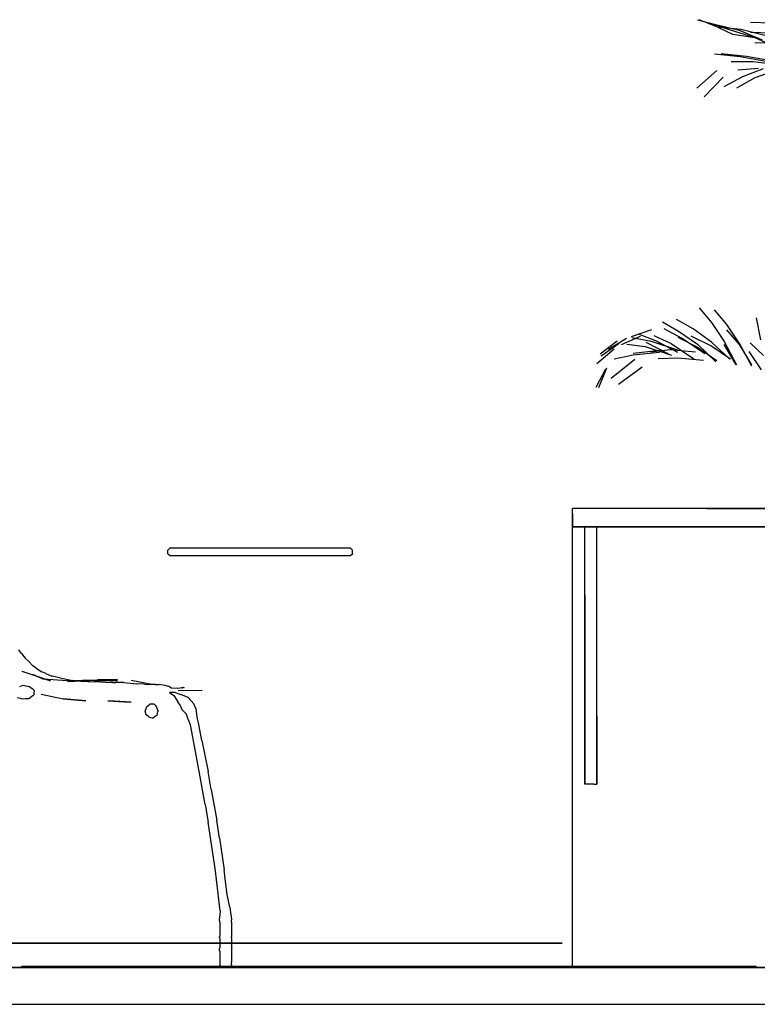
# Model space of a CAD drawing. Header units: millimetres. Extents: x -9985 to 240895, y -184894 to 39395.
# Tile 42 of 164: x 6912 to 8117, y -73295 to -71686. Entities that reach past the tile are written whole.
import ezdxf

# ---------------------------------------------------------------- set-up
doc = ezdxf.new("R2010")
doc.units = ezdxf.units.MM
for name, color, linetype in [('S-TAGLIO-ARR', 9, 'Continuous'), ('S-TAGLIO-PAV', 33, 'Continuous'), ('S-VISTA', 8, 'Continuous'), ('S-VISTA-ARREDI', 9, 'Continuous')]:
    doc.layers.add(name, color=color, linetype=linetype)

msp = doc.modelspace()

# ---------------------------------------------------------------- hatches: boundary and pattern name
at = {"layer": 'S-TAGLIO-PAV'}
msp.add_hatch(color=33, dxfattribs=at).paths.add_polyline_path([(8116, -73235), (6916, -73235), (6916, -73233), (7414, -73233), (8116, -73233), (8116, -73235)])

# ---------------------------------------------------------------- linework, layer by layer
at = {"layer": 'S-TAGLIO-ARR'}
for p, q in [((8034.315, -72485), (7815, -72485)), ((7815, -72493.224), (7815, -72485)), ((8034.315, -72485), (8615, -72485)), ((7815, -72493.224), (7815, -72515)), ((8395.685, -72515), (7815, -72515)), ((7840.307, -72515), (7835, -72515)), ((7835, -72626.445), (7835, -72515)), ((7840.307, -72515), (7855, -72515)), ((7855, -72823.555), (7855, -72515)), ((7156.698, -72550.207), (7157.917, -72549)), ((7157.917, -72549), (7190.751, -72549)), ((7190.751, -72549), (7194, -72549)), ((7194, -72549), (7221.439, -72549)), ((7221.439, -72549), (7231, -72549)), ((7231, -72549), (7258.439, -72549)), ((7258.439, -72549), (7268, -72549)), ((7268, -72549), (7295.439, -72549)), ((7295.439, -72549), (7305, -72549)), ((7305, -72549), (7332.439, -72549)), ((7332.439, -72549), (7342, -72549)), ((7342, -72549), (7369.439, -72549)), ((7369.439, -72549), (7379, -72549)), ((7379, -72549), (7405.697, -72549)), ((7405.697, -72549), (7415, -72549)), ((7415, -72549), (7433.291, -72549)), ((7433.291, -72549), (7445.48, -72549)), ((7445.48, -72549), (7452, -72549)), ((7452, -72549), (7452.347, -72549.347)), ((7452.347, -72549.347), (7456, -72553)), ((7153.905, -72553), (7156.698, -72550.207)), ((7153.905, -72554.81), (7153.905, -72553)), ((7153.905, -72559), (7153.905, -72554.81)), ((7155.139, -72559.917), (7153.905, -72559)), ((7157.917, -72562), (7155.139, -72559.917)), ((7178.909, -72562), (7157.917, -72562)), ((7194, -72562), (7178.909, -72562)), ((7203.561, -72562), (7194, -72562)), ((7231, -72562), (7203.561, -72562)), ((7240.561, -72562), (7231, -72562)), ((7268, -72562), (7240.561, -72562)), ((7277.561, -72562), (7268, -72562)), ((7305, -72562), (7277.561, -72562)), ((7314.561, -72562), (7305, -72562)), ((7342, -72562), (7314.561, -72562)), ((7351.561, -72562), (7342, -72562)), ((7379, -72562), (7351.561, -72562)), ((7388.303, -72562), (7379, -72562)), ((7415, -72562), (7388.303, -72562)), ((7433.291, -72562), (7415, -72562)), ((7445.48, -72562), (7433.291, -72562)), ((7452, -72562), (7445.48, -72562)), ((7455.653, -72559.26), (7452, -72562)), ((7456, -72559), (7455.653, -72559.26)), ((7456, -72553.521), (7456, -72553)), ((7456, -72559), (7456, -72553.521)), ((7835, -72626.445), (7835, -72935)), ((6914.59, -72721.03), (6910.52, -72715.85)), ((6914.59, -72721.03), (6921.52, -72729.85)), ((6926.33, -72734.29), (6921.52, -72729.85)), ((6926.33, -72734.29), (6933.89, -72741.85)), ((6939.07, -72745.55), (6933.89, -72741.85)), ((6939.07, -72745.55), (6948.52, -72751.85)), ((6954.81, -72754.44), (6948.52, -72751.85)), ((6954.81, -72754.44), (6964.89, -72758.85)), ((6977.47, -72761.44), (6964.89, -72758.85)), ((6917.156, -72774), (6914.584, -72775.169)), ((6919.763, -72774.474), (6917.156, -72774)), ((6922.37, -72774.948), (6919.763, -72774.474)), ((6925.292, -72775.416), (6922.37, -72774.948)), ((6977.47, -72761.44), (6998.89, -72765.85)), ((7012.21, -72766.96), (6998.89, -72765.85)), ((7012.21, -72766.96), (7034.26, -72768.22)), ((7043.88, -72768.22), (7034.26, -72768.22)), ((7043.88, -72768.22), (7060.26, -72768.85)), ((7063.59, -72768.85), (7060.26, -72768.85)), ((7063.59, -72768.85), (7069.26, -72768.85)), ((7082.21, -72769.22), (7069.26, -72768.85)), ((7082.21, -72769.22), (7103.63, -72771.425)), ((7115.96, -72772.11), (7103.63, -72771.425)), ((7115.96, -72772.11), (7121.63, -72772.425)), ((7133.96, -72772.425), (7121.63, -72772.425)), ((7133.96, -72772.425), (7139.315, -72772.425)), ((7149.71, -72774), (7139.315, -72772.425)), ((7155.63, -72775.85), (7149.71, -72774)), ((6914.584, -72775.169), (6911.896, -72776.104)), ((6928.156, -72776), (6925.292, -72775.416)), ((6930.111, -72777.777), (6928.156, -72776)), ((6932.778, -72779.555), (6930.111, -72777.777)), ((6931.778, -72791.445), (6935.445, -72789.408)), ((6934.408, -72780.777), (6932.778, -72779.555)), ((6936.037, -72782), (6934.408, -72780.777)), ((6936.037, -72782), (6935.445, -72786.147)), ((6935.445, -72786.147), (6935.445, -72789.408)), ((7160.355, -72778.37), (7155.63, -72775.85)), ((7166.315, -72785.37), (7157.11, -72785.37)), ((7157.11, -72785.37), (7163.685, -72790.63)), ((7170.63, -72779.055), (7160.355, -72778.37)), ((7163.685, -72790.63), (7170.26, -72800.492)), ((7166.315, -72785.37), (7175.405, -72788.809)), ((7174.41, -72778.11), (7170.63, -72779.055)), ((7176.26, -72777.74), (7174.41, -72778.11)), ((7187.104, -72793.896), (7175.405, -72788.809)), ((7177.205, -72777.74), (7176.26, -72777.74)), ((7177.205, -72777.74), (7178.15, -72777.74)), ((7179.137, -72777.493), (7178.15, -72777.74)), ((7179.137, -72777.493), (7179.63, -72777.185)), ((7181.26, -72777.592), (7179.63, -72777.185)), ((6908.315, -72793.685), (6912.696, -72794.696)), ((6912.696, -72794.696), (6916.445, -72796)), ((6916.445, -72796), (6921.896, -72795.526)), ((6921.896, -72795.526), (6927.156, -72795)), ((6927.156, -72795), (6931.778, -72791.445)), ((7120, -72808.42), (7121.575, -72807.055)), ((7121.575, -72807.055), (7125, -72804.087)), ((7125, -72804.087), (7127.74, -72804.087)), ((7127.74, -72804.087), (7131, -72804.087)), ((7131, -72804.087), (7132.37, -72805.274)), ((7132.37, -72805.274), (7133.283, -72806.37)), ((7133.283, -72806.37), (7134.37, -72807.674)), ((7174.218, -72805.934), (7170.26, -72800.492)), ((7174.218, -72805.934), (7175.002, -72808.054)), ((7187.104, -72793.896), (7196.702, -72803.85)), ((7200.189, -72812.906), (7196.702, -72803.85)), ((7118.11, -72812.41), (7117, -72814.815)), ((7117, -72814.815), (7117.247, -72815.74)), ((7119, -72822.052), (7117.247, -72815.74)), ((7120, -72808.42), (7118.11, -72812.41)), ((7122.287, -72824.945), (7119, -72822.052)), ((7136, -72823.052), (7133.969, -72824.339)), ((7134.37, -72807.674), (7136, -72809.223)), ((7136.677, -72812.016), (7136, -72809.223)), ((7136.877, -72820.685), (7136, -72823.052)), ((7136.677, -72812.016), (7137.58, -72814.95)), ((7136.877, -72820.685), (7138, -72816.473)), ((7137.58, -72814.95), (7137.895, -72815.58)), ((7137.895, -72815.58), (7138, -72816.473)), ((7175.002, -72808.054), (7177.11, -72813.393)), ((7177.11, -72813.393), (7181.875, -72818.367)), ((7181.875, -72818.367), (7183.811, -72820.276)), ((7188.65, -72831.74), (7183.811, -72820.276)), ((7202.72, -72828.39), (7200.189, -72812.906)), ((7124, -72826.543), (7122.287, -72824.945)), ((7128.63, -72827.315), (7124, -72826.543)), ((7130, -72827.315), (7128.63, -72827.315)), ((7133.969, -72824.339), (7130, -72827.315)), ((7190.993, -72838.274), (7188.65, -72831.74)), ((7196.438, -72866.951), (7190.993, -72838.274)), ((7204.37, -72835.089), (7202.72, -72828.39)), ((7209.815, -72863.766), (7204.37, -72835.089)), ((7855, -72823.555), (7855, -72935)), ((7205.993, -72917.274), (7196.438, -72866.951)), ((7209.815, -72863.766), (7220.007, -72914.726)), ((7214.911, -72968.234), (7205.993, -72917.274)), ((7225.089, -72943.766), (7220.007, -72914.726)), ((7849.693, -72935), (7835, -72935)), ((7849.693, -72935), (7855, -72935)), ((7225.089, -72943.766), (7234.007, -72994.726)), ((7214.911, -72968.234), (7219.993, -72997.274)), ((7224.349, -73026.314), (7219.993, -72997.274)), ((7238.363, -73023.766), (7234.007, -72994.726)), ((7231.993, -73076.637), (7224.349, -73026.314)), ((7238.363, -73023.766), (7246.007, -73075.363)), ((7233.808, -73091.157), (7231.993, -73076.637)), ((7247.822, -73089.883), (7246.007, -73075.363)), ((7239.541, -73142.117), (7233.808, -73091.157)), ((7251.007, -73115.363), (7247.822, -73089.883)), ((7255.519, -73136.261), (7251.007, -73115.363)), ((7239.541, -73142.117), (7239.222, -73148.646)), ((7255.519, -73136.261), (7256.452, -73144.766)), ((7256.452, -73144.766), (7257.722, -73152.207)), ((7239.222, -73148.646), (7238, -73157)), ((7238, -73157), (7238, -73157.74)), ((7238, -73157.74), (7238.815, -73161)), ((7238.815, -73161), (7238.815, -73161.74)), ((7257.722, -73152.207), (7258.185, -73156)), ((7258.185, -73156), (7258.185, -73156.925)), ((7258.185, -73161), (7258.185, -73156.925)), ((7258.185, -73161), (7258.185, -73163.445)), ((7238.815, -73161.74), (7238.815, -73165)), ((7238.815, -73165), (7238.815, -73165.74)), ((7238.815, -73165.74), (7238.815, -73169)), ((7238.815, -73169), (7238.815, -73169.74)), ((7238.815, -73169.74), (7238.815, -73173)), ((7238.815, -73173), (7238.815, -73173.74)), ((7238.815, -73173.74), (7238.815, -73177)), ((7238.815, -73177), (7238.815, -73177.74)), ((7258.185, -73163.445), (7258.185, -73164)), ((7258.185, -73164), (7258.185, -73168.075)), ((7258.185, -73168.075), (7258.185, -73169)), ((7258.185, -73169), (7258.185, -73172.26)), ((7258.185, -73172.26), (7258.185, -73173)), ((7258.185, -73173), (7258.185, -73176.26)), ((7258.185, -73176.26), (7258.185, -73177)), ((7258.185, -73177), (7258.185, -73180.26)), ((7238.63, -73186.26), (7238.63, -73185)), ((7238.815, -73187), (7238.63, -73186.26)), ((7238.815, -73177.74), (7238.815, -73181)), ((7238.815, -73181), (7238.815, -73184.26)), ((7238.815, -73185), (7238.815, -73184.26)), ((7238.815, -73187), (7238.815, -73187.555)), ((7238.815, -73187.555), (7238.815, -73190)), ((7238.815, -73190.37), (7238.815, -73192)), ((7238.815, -73192.37), (7238.815, -73194)), ((7258.185, -73180.26), (7258.185, -73181)), ((7258.185, -73181), (7258.185, -73184.26)), ((7258.185, -73184.26), (7258.185, -73185)), ((7258.37, -73186.26), (7258.185, -73187)), ((7258.185, -73187), (7258.185, -73189.445)), ((7258.185, -73189.445), (7258.185, -73190)), ((7258.185, -73190), (7258.185, -73191.63)), ((7258.185, -73192), (7258.185, -73193.63)), ((7258.37, -73186.26), (7258.37, -73185)), ((7238.815, -73202), (7238.63, -73202.74)), ((7238.63, -73202.74), (7238.63, -73204)), ((7238.63, -73206.52), (7238.63, -73204)), ((7238.815, -73208), (7238.63, -73206.52)), ((7238.815, -73194), (7238.815, -73194.555)), ((7238.815, -73194.555), (7238.815, -73197)), ((7238.815, -73197.37), (7238.815, -73199)), ((7238.815, -73199), (7238.815, -73199.555)), ((7238.815, -73199.555), (7238.815, -73202)), ((7238.815, -73208), (7238.815, -73208.925)), ((7238.815, -73208.925), (7238.815, -73213)), ((7258.185, -73194), (7258.185, -73196.445)), ((7258.185, -73196.445), (7258.185, -73197)), ((7258.185, -73197), (7258.185, -73198.63)), ((7258.185, -73199), (7258.185, -73200.63)), ((7258.185, -73201), (7258.37, -73202.11)), ((7258.37, -73206.52), (7258.185, -73208)), ((7258.185, -73208), (7258.185, -73212.075)), ((7259, -73204), (7258.37, -73202.11)), ((7258.37, -73206.52), (7259, -73204)), ((7238.815, -73213), (7238.815, -73213.74)), ((7238.815, -73213.74), (7238.815, -73217)), ((7238.815, -73217), (7238.815, -73217.925)), ((7238.815, -73217.925), (7238.815, -73222)), ((7238.815, -73222), (7238.815, -73222.74)), ((7238.815, -73222.74), (7238.815, -73226)), ((7258.185, -73212.075), (7258.185, -73213)), ((7258.185, -73213), (7258.185, -73216.26)), ((7258.185, -73216.26), (7258.185, -73217)), ((7258.185, -73217), (7258.185, -73221.075)), ((7258.185, -73221.075), (7258.185, -73222)), ((7258.185, -73222), (7258.185, -73225.26)), ((7258.185, -73225.26), (7258.185, -73226)), ((7238.815, -73226), (7238.815, -73226.925)), ((7238.815, -73226.925), (7238.815, -73231)), ((7238.815, -73231.74), (7238.815, -73231)), ((7238.815, -73231.74), (7238.815, -73235)), ((7258.185, -73230.075), (7258.185, -73226)), ((7258.185, -73230.075), (7258.185, -73231)), ((7258.185, -73234.26), (7258.185, -73231)), ((7258.185, -73234.26), (7258.185, -73235))]:
    msp.add_line(p, q, dxfattribs=at)
at = {"layer": 'S-TAGLIO-PAV'}
for p, q in [((1755.682, -73235), (9433, -73235)), ((6912.37, -73235), (6915, -73235)), ((7414.63, -73233), (6915, -73233)), ((6915, -73233.833), (6915, -73233)), ((6915, -73233.833), (6915, -73235)), ((7414.63, -73233), (8115, -73233)), ((8115, -73234.167), (8115, -73233)), ((8115, -73234.167), (8115, -73235)), ((8115, -73235), (8116.869, -73235)), ((6370.748, -73295), (7628.148, -73295)), ((7628.148, -73295), (9433, -73295))]:
    msp.add_line(p, q, dxfattribs=at)
at = {"layer": 'S-VISTA'}
for p, q in [((6039.261, -73195), (7798.391, -73195)), ((7798.391, -73195), (6039.261, -73195)), ((6039.261, -73195), (7798.391, -73195)), ((7798.391, -73195), (6039.261, -73195)), ((6039.261, -73235), (7798.391, -73235)), ((7798.391, -73235), (6039.261, -73235)), ((6088, -73235), (9438, -73235)), ((6915, -73233), (8115, -73233)), ((8115, -73233), (6915, -73233)), ((6915, -73233), (8115, -73233)), ((6915, -73233), (8115, -73233)), ((6915, -73233), (8115, -73233)), ((6915, -73233), (8115, -73233)), ((6915, -73233), (8115, -73233)), ((6915, -73233), (8115, -73233)), ((6915, -73233), (8115, -73233)), ((8115, -73235), (6915, -73235)), ((6915, -73235), (8115, -73235)), ((6915, -73235), (8115, -73235)), ((6915, -73235), (8115, -73235)), ((6915, -73235), (8115, -73235)), ((6915, -73235), (8115, -73235)), ((6915, -73235), (8115, -73235)), ((6915, -73235), (8115, -73235)), ((6915, -73235), (8115, -73235)), ((6088, -73295), (9438, -73295))]:
    msp.add_line(p, q, dxfattribs=at)
at = {"layer": 'S-VISTA-ARREDI'}
for p, q in [((8019, -71686), (8049, -71694)), ((8052, -71698), (8022, -71686)), ((8039, -71691), (8071, -71702)), ((8077, -71710), (8045, -71695)), ((8049, -71694), (8087, -71703)), ((8106, -71690), (8140, -71691)), ((8090, -71702), (8052, -71698)), ((8071, -71702), (8113, -71715)), ((8120, -71717), (8077, -71710)), ((8087, -71703), (8125, -71719)), ((8129, -71712), (8090, -71702)), ((8140, -71708), (8106, -71707)), ((8113, -71715), (8154, -71734)), ((8113, -71724), (8148, -71723)), ((8047, -71742), (8089, -71746)), ((8099, -71746), (8058, -71742)), ((8110, -71755), (8074, -71755)), ((8089, -71746), (8137, -71755)), ((8148, -71755), (8099, -71746)), ((8157, -71761), (8110, -71755)), ((8051, -71769), (8018, -71798)), ((8085, -71768), (8119, -71765)), ((8093, -71779), (8127, -71766)), ((8147, -71769), (8113, -71781)), ((8030, -71812), (8061, -71780)), ((8063, -71795), (8093, -71779)), ((8113, -71781), (8083, -71798)), ((8022, -72157), (8042, -72181)), ((8067, -72184), (8047, -72160)), ((8012, -72191), (7985, -72176)), ((8115, -72173), (8122, -72209)), ((7944, -72193), (7911, -72204)), ((7962, -72180), (7988, -72195)), ((7994, -72207), (7965, -72191)), ((7988, -72195), (8019, -72216)), ((8042, -72213), (8012, -72191)), ((8042, -72181), (8063, -72212)), ((8088, -72215), (8067, -72184)), ((8088, -72217), (8067, -72193)), ((7860, -72232), (7888, -72211)), ((7903, -72207), (7874, -72225)), ((7895, -72217), (7926, -72203)), ((7944, -72212), (7912, -72206)), ((7951, -72211), (7923, -72200)), ((7948, -72202), (7976, -72215)), ((7987, -72230), (7951, -72211)), ((7987, -72205), (8019, -72221)), ((8031, -72232), (7994, -72207)), ((8041, -72219), (8009, -72203)), ((7855, -72248), (7883, -72224)), ((7891, -72215), (7862, -72236)), ((7904, -72216), (7934, -72220)), ((7914, -72231), (7957, -72226)), ((7934, -72220), (7977, -72234)), ((7935, -72213), (7972, -72232)), ((7943, -72229), (7974, -72225)), ((7987, -72226), (7944, -72212)), ((7974, -72225), (8016, -72229)), ((7976, -72215), (8013, -72240)), ((8019, -72216), (8049, -72245)), ((8019, -72221), (8051, -72243)), ((8073, -72241), (8041, -72219)), ((8072, -72241), (8042, -72213)), ((8062, -72217), (8082, -72250)), ((8063, -72212), (8083, -72250)), ((8108, -72252), (8088, -72215)), ((8108, -72250), (8088, -72217)), ((8103, -72228), (8123, -72258)), ((8127, -72235), (8105, -72214)), ((7878, -72272), (7917, -72241)), ((7914, -72234), (7883, -72241)), ((7957, -72230), (7914, -72234)), ((7987, -72239), (7955, -72240)), ((8029, -72243), (7987, -72239)), ((7869, -72257), (7853, -72287)), ((7858, -72287), (7871, -72255)), ((7929, -72254), (7890, -72282)), ((8615, -72485), (7815, -72485)), ((7815, -72515), (7815, -72485)), ((8615, -72515), (7815, -72515)), ((8615, -72515), (7815, -72515)), ((7815, -72515), (8615, -72515)), ((7815, -73235), (7815, -72515)), ((7815, -73235), (7815, -72515)), ((7835, -72935), (7835, -72515)), ((7855, -72935), (7855, -72515)), ((6963, -72767), (6916, -72751)), ((6933, -72755.5), (6950, -72763)), ((6933, -72755.5), (6950, -72763)), ((6933, -72755.5), (6950, -72763)), ((6933, -72755.5), (6950, -72763)), ((6933, -72755.5), (6950, -72763)), ((6933, -72755.5), (6950, -72763)), ((6933, -72755.5), (6950, -72763)), ((6963, -72767), (6939.5, -72759)), ((6963, -72767), (6939.5, -72759)), ((6963, -72767), (6939.5, -72759)), ((6963, -72767), (6939.5, -72759)), ((6963, -72767), (6939.5, -72759)), ((6963, -72767), (6939.5, -72759)), ((6950, -72763), (6990, -72766)), ((6950, -72763), (6990, -72766)), ((6950, -72763), (6990, -72766)), ((6950, -72763), (6990, -72766)), ((6950, -72763), (6990, -72766)), ((6950, -72763), (6990, -72766)), ((6950, -72763), (6990, -72766)), ((6990, -72766), (7039, -72765)), ((6990, -72766), (7039, -72765)), ((6990, -72766), (7039, -72765)), ((6990, -72766), (7039, -72765)), ((6990, -72766), (7039, -72765)), ((6990, -72766), (7039, -72765)), ((6990, -72766), (7039, -72765)), ((7039, -72766), (6990, -72768)), ((7039, -72766), (6990, -72768)), ((7039, -72766), (6990, -72768)), ((7039, -72766), (6990, -72768)), ((7039, -72766), (6990, -72768)), ((7039, -72766), (6990, -72768)), ((7039, -72766), (6990, -72768)), ((7072, -72764), (7039, -72765)), ((7072, -72764), (7039, -72765)), ((7072, -72764), (7039, -72765)), ((7072, -72764), (7039, -72765)), ((7072, -72764), (7039, -72765)), ((7072, -72764), (7039, -72765)), ((7072, -72764), (7039, -72765)), ((7039, -72766), (7072, -72766)), ((7039, -72766), (7072, -72766)), ((7039, -72766), (7072, -72766)), ((7039, -72766), (7072, -72766)), ((7039, -72766), (7072, -72766)), ((7039, -72766), (7072, -72766)), ((7039, -72766), (7072, -72766)), ((7125, -72772), (7094, -72766)), ((7125, -72772), (7094, -72766)), ((7125, -72772), (7094, -72766)), ((7125, -72772), (7094, -72766)), ((7125, -72772), (7094, -72766)), ((7125, -72772), (7094, -72766)), ((7125, -72772), (7094, -72766)), ((6947, -72788), (6983, -72796)), ((6947, -72788), (6983, -72796)), ((6947, -72788), (6983, -72796)), ((6947, -72788), (6983, -72796)), ((6947, -72788), (6983, -72796)), ((6947, -72788), (6983, -72796)), ((7210, -72782), (7171, -72783)), ((7210, -72782), (7171, -72783)), ((7210, -72782), (7171, -72783)), ((7210, -72782), (7171, -72783)), ((7210, -72782), (7171, -72783)), ((7210, -72782), (7171, -72783)), ((7210, -72782), (7171, -72783)), ((6983, -72796), (7020, -72799)), ((7020, -72799), (6983, -72796)), ((6983, -72796), (7020, -72799)), ((7020, -72799), (6983, -72796)), ((6983, -72796), (7020, -72799)), ((7020, -72799), (6983, -72796)), ((6983, -72796), (7020, -72799)), ((7020, -72799), (6983, -72796)), ((6983, -72796), (7020, -72799)), ((7020, -72799), (6983, -72796)), ((6983, -72796), (7020, -72799)), ((7020, -72799), (6983, -72796)), ((7020, -72799), (6983, -72796)), ((7056, -72799), (7093, -72801)), ((7056, -72799), (7093, -72801)), ((7056, -72799), (7093, -72801)), ((7056, -72799), (7093, -72801)), ((7056, -72799), (7093, -72801)), ((7056, -72799), (7093, -72801)), ((7094, -72801), (7057, -72799)), ((7094, -72801), (7057, -72799)), ((7094, -72801), (7057, -72799)), ((7094, -72801), (7057, -72799)), ((7094, -72801), (7057, -72799)), ((7094, -72801), (7057, -72799)), ((7094, -72801), (7057, -72799)), ((8615, -73235), (7815, -73235)), ((7815, -73235), (8615, -73235))]:
    msp.add_line(p, q, dxfattribs=at)

doc.saveas('drawing.dxf')
